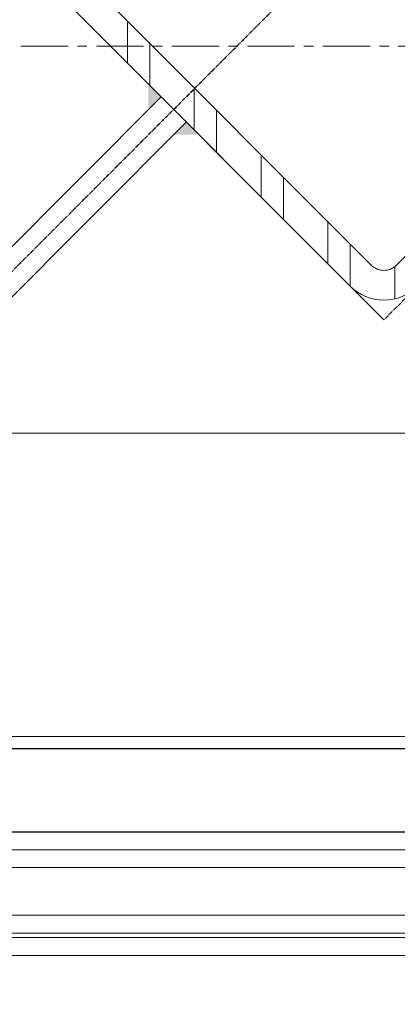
# Model space of a CAD drawing. Header units: millimetres. Extents: x -217426 to 968941, y -263248 to 449708.
# Tile 35 of 47: x 4499 to 4626, y -23152 to -22821. Entities that reach past the tile are written whole.
import ezdxf

# ---------------------------------------------------------------- set-up
doc = ezdxf.new("R2010")
doc.units = ezdxf.units.MM
doc.linetypes.add('AR-T1E-20-L1$0$BIAL - T1E - LT - 001 - AR - DWG - 0134 & 138$0$EAST PTB LVL-1-FACADE$0$CENTER', pattern=[50.8, 31.75, -6.35, 6.35, -6.35])
doc.linetypes.add('BIAL-IT1I-KGD-001-IN-DWG-141 LEVEL 2 - OVERALL FIRE EXIT PLAN$0$CENTER', pattern=[2, 1.25, -0.25, 0.25, -0.25])
doc.layers.get('0').update_dxf_attribs({"color": 254, "lineweight": 0})
for name, color, linetype, lineweight in [('ARCH', 9, 'Continuous', 0), ('YD-EXTERNAL 1', 254, 'Continuous', 0), ('YD-GRID LINE', 254, 'AR-T1E-20-L1$0$BIAL - T1E - LT - 001 - AR - DWG - 0134 & 138$0$EAST PTB LVL-1-FACADE$0$CENTER', 0)]:
    doc.layers.add(name, color=color, linetype=linetype, lineweight=lineweight)

# ---------------------------------------------------------------- blocks, each defined once
blk = doc.blocks.new('BIAL-IT1I-KGD-001-IN-DWG-141 LEVEL 2 - OVERALL FIRE EXIT PLAN$0$A$C258E6B3D')
for p, q in [((12585.52, 167.94), (12585.52, 2476.44)), ((12687.52, 2476.44), (12687.52, 276.03)), ((12725.52, 191.35), (12725.52, 2476.44)), ((12731.52, 2476.44), (12731.52, 191.35)), ((12747.52, 172.55), (12747.52, 2476.44)), ((12753.52, 2476.44), (12753.52, 172.55)), ((12755.04, 172.55), (12755.04, 2476.44)), ((12761.04, 2476.44), (12761.04, 172.55)), ((12268.92, 753.84), (12529.14, 493.63)), ((12540.46, 493.09), (12529.61, 493.09)), ((12547.52, 489.39), (12406.1, 347.96)), ((12529.14, 485.14), (12410.34, 366.35)), ((12536.21, 478.07), (12417.41, 359.28)), ((12536.23, 478.09), (12522.09, 478.09)), ((12528.73, 470.59), (12514.59, 470.59)), ((12513.73, 455.59), (12499.59, 455.59)), ((12506.23, 448.09), (12492.09, 448.09)), ((12491.23, 433.09), (12477.09, 433.09)), ((12483.73, 425.59), (12469.59, 425.59)), ((12468.73, 410.59), (12454.59, 410.59)), ((12461.23, 403.09), (12447.09, 403.09))]:
    blk.add_line(p, q)
at = {"lineweight": -3, "ltscale": 1000}
for p, q in [((12691.52, 276.03), (12691.52, 2476.44)), ((12719.52, 244.94), (12719.52, 2476.44))]:
    blk.add_line(p, q, dxfattribs=at)
at = {"linetype": 'BIAL-IT1I-KGD-001-IN-DWG-141 LEVEL 2 - OVERALL FIRE EXIT PLAN$0$CENTER'}
for p, q in [((11989.4, 906.08), (12756.28, 139.2)), ((12010.58, 884.9), (12777.46, 118.03)), ((12264.68, 772.23), (12547.52, 489.39))]:
    blk.add_line(p, q, dxfattribs=at)
at = {"lineweight": -3}
for p, q in [((12469.74, 411.6), (12483.88, 425.75)), ((12481.05, 422.92), (12545.52, 358.45)), ((12472.57, 414.43), (12537.03, 349.96))]:
    blk.add_line(p, q, dxfattribs=at)
for radius in [16, 6]:
    blk.add_arc((12524.89, 489.39), radius, 315, 45)
for points in [[(12481.05, 422.92), (12485.29, 427.16), (12485.29, 418.67)], [(12468.32, 410.19), (12472.57, 414.43), (12476.81, 410.19)], [(12472.57, 414.43), (12468.32, 410.19), (12476.81, 410.19)]]:
    blk.add_solid(points)
blk = doc.blocks.new('ARCH-ABV-11.07')
at = {"layer": 'YD-GRID LINE', "color": 251, "ltscale": 0.5, "true_color": 0x636466}
blk.add_lwpolyline([(3305.73, -22830.05), (117014.78, -22830.05)], dxfattribs=at)
at = {"layer": 'YD-EXTERNAL 1', "color": 251, "true_color": 0x636466, "rotation": 269.9999999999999}
blk.add_blockref('BIAL-IT1I-KGD-001-IN-DWG-141 LEVEL 2 - OVERALL FIRE EXIT PLAN$0$A$C258E6B3D', (4132.28, -10374.53), dxfattribs=at)

msp = doc.modelspace()

# ---------------------------------------------------------------- block references
at = {"layer": 'ARCH'}
msp.add_blockref('ARCH-ABV-11.07', (0, 0), dxfattribs=at)

doc.saveas('drawing.dxf')
